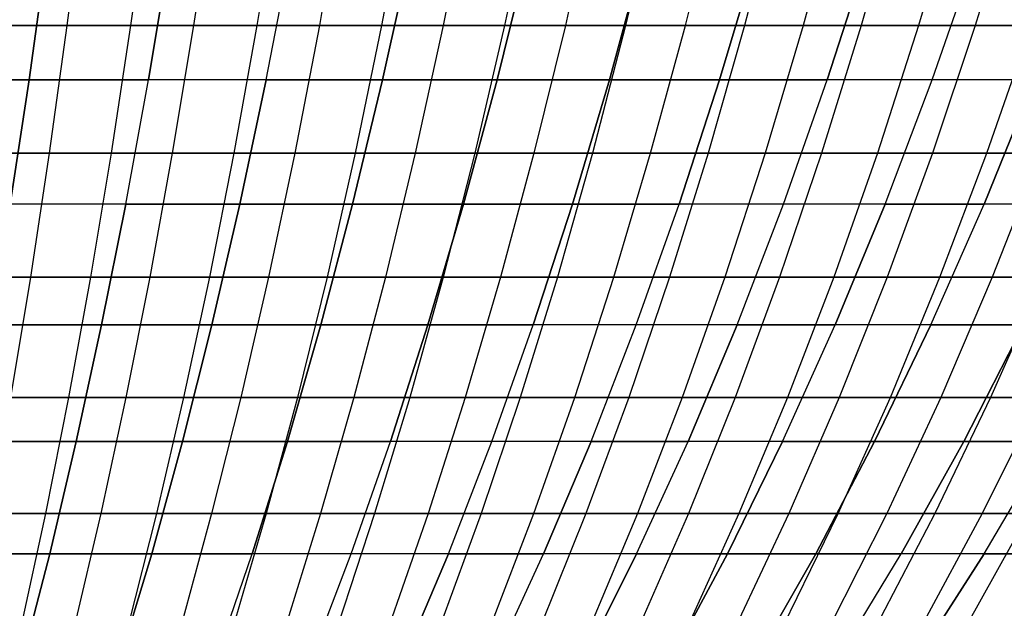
# Model space of a CAD drawing. Extents: x -125 to 125, y -143 to 0.
# Tile 97 of 241: x 10 to 26, y -125 to -115. Entities that reach past the tile are written whole.
import ezdxf

# ---------------------------------------------------------------- set-up
doc = ezdxf.new("R2010")
doc.units = 0
doc.header["$LTSCALE"] = 25.4
doc.layers.get('0').update_dxf_attribs({"linetype": 'CONTINUOUS'})

# ---------------------------------------------------------------- blocks, each defined once
blk = doc.blocks.new('NL2500026672_STL')
at = {"color": 0}
for p, q in [((10.875, -112.872, -50.813), (10.603, -115.022, -49.54)), ((10.875, -112.872, -50.813), (10.603, -115.022, -49.54)), ((11.944, -112.872, 50.573), (11.645, -115.022, 49.306)), ((11.944, -112.872, 50.573), (11.645, -115.022, 49.306)), ((12.682, -115.022, -49.049), (13.008, -112.872, -50.31)), ((12.682, -115.022, -49.049), (13.008, -112.872, -50.31)), ((14.066, -112.872, 50.024), (13.713, -115.022, 48.771)), ((14.066, -112.872, 50.024), (13.713, -115.022, 48.771)), ((15.117, -112.872, -49.717), (14.738, -115.022, -48.471)), ((15.117, -112.872, -49.717), (14.738, -115.022, -48.471)), ((16.162, -112.872, 49.387), (15.757, -115.022, 48.15)), ((16.162, -112.872, 49.387), (15.757, -115.022, 48.15)), ((17.2, -112.872, -49.035), (16.769, -115.022, -47.807)), ((17.2, -112.872, -49.035), (16.769, -115.022, -47.807)), ((18.23, -112.872, 48.662), (17.773, -115.022, 47.443)), ((18.23, -112.872, 48.662), (17.773, -115.022, 47.443)), ((19.251, -112.872, -48.267), (18.769, -115.022, -47.057)), ((19.251, -112.872, -48.267), (18.769, -115.022, -47.057)), ((20.265, -112.872, 47.85), (19.757, -115.022, 46.651)), ((20.265, -112.872, 47.85), (19.757, -115.022, 46.651)), ((20.736, -115.022, -46.224), (21.269, -112.872, -47.412)), ((20.736, -115.022, -46.224), (21.269, -112.872, -47.412)), ((22.264, -112.872, 46.953), (21.706, -115.022, 45.777)), ((22.264, -112.872, 46.953), (21.706, -115.022, 45.777)), ((23.249, -112.872, -46.473), (22.667, -115.022, -45.309)), ((23.249, -112.872, -46.473), (22.667, -115.022, -45.309)), ((24.224, -112.872, 45.973), (23.617, -115.022, 44.821)), ((24.224, -112.872, 45.973), (23.617, -115.022, 44.821)), ((25.187, -112.872, -45.452), (24.556, -115.022, -44.313)), ((25.187, -112.872, -45.452), (24.556, -115.022, -44.313)), ((26.14, -112.872, 44.911), (25.485, -115.022, 43.786)), ((26.14, -112.872, 44.911), (25.485, -115.022, 43.786)), ((9.983, -115.913, 45.03), (10.275, -113.816, 46.348)), ((10.275, -113.816, -46.348), (9.983, -115.913, -45.03)), ((10.275, -113.816, -46.348), (9.983, -115.913, -45.03)), ((9.983, -115.913, 45.03), (10.275, -113.816, 46.348)), ((11.937, -115.913, 44.551), (12.287, -113.816, 45.855)), ((11.937, -115.913, 44.551), (12.287, -113.816, 45.855)), ((12.287, -113.816, -45.855), (11.937, -115.913, -44.551)), ((12.287, -113.816, -45.855), (11.937, -115.913, -44.551)), ((13.869, -115.913, 43.988), (14.275, -113.816, 45.276)), ((13.869, -115.913, 43.988), (14.275, -113.816, 45.276)), ((13.869, -115.913, -43.988), (14.275, -113.816, -45.276)), ((13.869, -115.913, -43.988), (14.275, -113.816, -45.276)), ((15.775, -115.913, 43.341), (16.237, -113.816, 44.61)), ((15.775, -115.913, 43.341), (16.237, -113.816, 44.61)), ((16.237, -113.816, -44.61), (15.775, -115.913, -43.341)), ((16.237, -113.816, -44.61), (15.775, -115.913, -43.341)), ((17.65, -115.913, 42.612), (18.167, -113.816, 43.859)), ((17.65, -115.913, 42.612), (18.167, -113.816, 43.859)), ((18.167, -113.816, -43.859), (17.65, -115.913, -42.612)), ((18.167, -113.816, -43.859), (17.65, -115.913, -42.612)), ((19.492, -115.913, 41.802), (20.063, -113.816, 43.025)), ((19.492, -115.913, 41.802), (20.063, -113.816, 43.025)), ((20.063, -113.816, -43.025), (19.492, -115.913, -41.802)), ((20.063, -113.816, -43.025), (19.492, -115.913, -41.802)), ((21.297, -115.913, 40.912), (21.921, -113.816, 42.109)), ((21.297, -115.913, 40.912), (21.921, -113.816, 42.109)), ((21.921, -113.816, -42.109), (21.297, -115.913, -40.912)), ((21.921, -113.816, -42.109), (21.297, -115.913, -40.912)), ((23.061, -115.913, 39.944), (23.736, -113.816, 41.113)), ((23.061, -115.913, 39.944), (23.736, -113.816, 41.113)), ((23.736, -113.816, -41.113), (23.061, -115.913, -39.944)), ((23.736, -113.816, -41.113), (23.061, -115.913, -39.944)), ((24.782, -115.913, 38.9), (25.507, -113.816, 40.038)), ((24.782, -115.913, 38.9), (25.507, -113.816, 40.038)), ((24.782, -115.913, -38.9), (25.507, -113.816, -40.038)), ((24.782, -115.913, -38.9), (25.507, -113.816, -40.038)), ((10.603, -115.022, -49.54), (8.505, -115.022, -49.943)), ((10.603, -115.022, -49.54), (8.505, -115.022, -49.943)), ((9.556, -115.022, 49.753), (11.645, -115.022, 49.306)), ((9.556, -115.022, 49.753), (11.645, -115.022, 49.306)), ((10.603, -115.022, -49.54), (10.312, -117.115, -48.181)), ((10.603, -115.022, -49.54), (10.312, -117.115, -48.181)), ((12.682, -115.022, -49.049), (10.603, -115.022, -49.54)), ((12.682, -115.022, -49.049), (10.603, -115.022, -49.54)), ((11.645, -115.022, 49.306), (11.325, -117.115, 47.952)), ((11.645, -115.022, 49.306), (11.325, -117.115, 47.952)), ((11.645, -115.022, 49.306), (13.713, -115.022, 48.771)), ((11.645, -115.022, 49.306), (13.713, -115.022, 48.771)), ((12.334, -117.115, -47.703), (12.682, -115.022, -49.049)), ((12.334, -117.115, -47.703), (12.682, -115.022, -49.049)), ((14.738, -115.022, -48.471), (12.682, -115.022, -49.049)), ((14.738, -115.022, -48.471), (12.682, -115.022, -49.049)), ((13.713, -115.022, 48.771), (13.337, -117.115, 47.432)), ((13.713, -115.022, 48.771), (13.337, -117.115, 47.432)), ((13.713, -115.022, 48.771), (15.757, -115.022, 48.15)), ((13.713, -115.022, 48.771), (15.757, -115.022, 48.15)), ((14.738, -115.022, -48.471), (14.334, -117.115, -47.141)), ((14.738, -115.022, -48.471), (14.334, -117.115, -47.141)), ((16.769, -115.022, -47.807), (14.738, -115.022, -48.471)), ((16.769, -115.022, -47.807), (14.738, -115.022, -48.471)), ((15.757, -115.022, 48.15), (15.325, -117.115, 46.828)), ((15.757, -115.022, 48.15), (15.325, -117.115, 46.828)), ((15.757, -115.022, 48.15), (17.773, -115.022, 47.443)), ((15.757, -115.022, 48.15), (17.773, -115.022, 47.443)), ((16.769, -115.022, -47.807), (16.308, -117.115, -46.495)), ((16.769, -115.022, -47.807), (16.308, -117.115, -46.495)), ((18.769, -115.022, -47.057), (16.769, -115.022, -47.807)), ((18.769, -115.022, -47.057), (16.769, -115.022, -47.807)), ((17.773, -115.022, 47.443), (17.285, -117.115, 46.14)), ((17.773, -115.022, 47.443), (17.285, -117.115, 46.14)), ((17.773, -115.022, 47.443), (19.757, -115.022, 46.651)), ((17.773, -115.022, 47.443), (19.757, -115.022, 46.651)), ((18.769, -115.022, -47.057), (18.254, -117.115, -45.766)), ((18.769, -115.022, -47.057), (18.254, -117.115, -45.766)), ((20.736, -115.022, -46.224), (18.769, -115.022, -47.057)), ((20.736, -115.022, -46.224), (18.769, -115.022, -47.057)), ((19.757, -115.022, 46.651), (19.215, -117.115, 45.371)), ((19.757, -115.022, 46.651), (19.215, -117.115, 45.371)), ((19.757, -115.022, 46.651), (21.706, -115.022, 45.777)), ((19.757, -115.022, 46.651), (21.706, -115.022, 45.777)), ((20.167, -117.115, -44.955), (20.736, -115.022, -46.224)), ((20.167, -117.115, -44.955), (20.736, -115.022, -46.224)), ((22.667, -115.022, -45.309), (20.736, -115.022, -46.224)), ((22.667, -115.022, -45.309), (20.736, -115.022, -46.224)), ((21.706, -115.022, 45.777), (21.11, -117.115, 44.52)), ((21.706, -115.022, 45.777), (21.11, -117.115, 44.52)), ((21.706, -115.022, 45.777), (23.617, -115.022, 44.821)), ((21.706, -115.022, 45.777), (23.617, -115.022, 44.821)), ((22.667, -115.022, -45.309), (22.044, -117.115, -44.065)), ((22.667, -115.022, -45.309), (22.044, -117.115, -44.065)), ((24.556, -115.022, -44.313), (22.667, -115.022, -45.309)), ((24.556, -115.022, -44.313), (22.667, -115.022, -45.309)), ((23.617, -115.022, 44.821), (22.968, -117.115, 43.591)), ((23.617, -115.022, 44.821), (22.968, -117.115, 43.591)), ((23.617, -115.022, 44.821), (25.485, -115.022, 43.786)), ((23.617, -115.022, 44.821), (25.485, -115.022, 43.786)), ((24.556, -115.022, -44.313), (23.882, -117.115, -43.097)), ((24.556, -115.022, -44.313), (23.882, -117.115, -43.097)), ((26.403, -115.022, -43.239), (24.556, -115.022, -44.313)), ((26.403, -115.022, -43.239), (24.556, -115.022, -44.313)), ((25.485, -115.022, 43.786), (24.786, -117.115, 42.584)), ((25.485, -115.022, 43.786), (24.786, -117.115, 42.584)), ((25.485, -115.022, 43.786), (27.308, -115.022, 42.672)), ((25.485, -115.022, 43.786), (27.308, -115.022, 42.672)), ((25.678, -117.115, -42.052), (26.403, -115.022, -43.239)), ((25.678, -117.115, -42.052), (26.403, -115.022, -43.239)), ((8.009, -115.913, -45.422), (9.983, -115.913, -45.03)), ((8.009, -115.913, -45.422), (9.983, -115.913, -45.03)), ((9.983, -115.913, 45.03), (8.009, -115.913, 45.422)), ((9.983, -115.913, 45.03), (8.009, -115.913, 45.422)), ((9.672, -117.952, 43.626), (9.983, -115.913, 45.03)), ((9.983, -115.913, -45.03), (9.672, -117.952, -43.626)), ((9.983, -115.913, -45.03), (9.672, -117.952, -43.626)), ((9.672, -117.952, 43.626), (9.983, -115.913, 45.03)), ((11.937, -115.913, 44.551), (9.983, -115.913, 45.03)), ((11.937, -115.913, 44.551), (9.983, -115.913, 45.03)), ((9.983, -115.913, -45.03), (11.937, -115.913, -44.551)), ((9.983, -115.913, -45.03), (11.937, -115.913, -44.551)), ((11.565, -117.952, 43.163), (11.937, -115.913, 44.551)), ((11.565, -117.952, 43.163), (11.937, -115.913, 44.551)), ((11.565, -117.952, -43.163), (11.937, -115.913, -44.551)), ((11.565, -117.952, -43.163), (11.937, -115.913, -44.551)), ((13.869, -115.913, 43.988), (11.937, -115.913, 44.551)), ((13.869, -115.913, 43.988), (11.937, -115.913, 44.551)), ((13.869, -115.913, -43.988), (11.937, -115.913, -44.551)), ((13.869, -115.913, -43.988), (11.937, -115.913, -44.551)), ((13.437, -117.952, 42.617), (13.869, -115.913, 43.988)), ((13.437, -117.952, 42.617), (13.869, -115.913, 43.988)), ((13.869, -115.913, -43.988), (13.437, -117.952, -42.617)), ((13.869, -115.913, -43.988), (13.437, -117.952, -42.617)), ((15.775, -115.913, 43.341), (13.869, -115.913, 43.988)), ((15.775, -115.913, 43.341), (13.869, -115.913, 43.988)), ((13.869, -115.913, -43.988), (15.775, -115.913, -43.341)), ((13.869, -115.913, -43.988), (15.775, -115.913, -43.341)), ((15.283, -117.952, 41.991), (15.775, -115.913, 43.341)), ((15.283, -117.952, 41.991), (15.775, -115.913, 43.341)), ((15.775, -115.913, -43.341), (15.283, -117.952, -41.991)), ((15.775, -115.913, -43.341), (15.283, -117.952, -41.991)), ((17.65, -115.913, 42.612), (15.775, -115.913, 43.341)), ((17.65, -115.913, 42.612), (15.775, -115.913, 43.341)), ((15.775, -115.913, -43.341), (17.65, -115.913, -42.612)), ((15.775, -115.913, -43.341), (17.65, -115.913, -42.612)), ((17.1, -117.952, 41.284), (17.65, -115.913, 42.612)), ((17.1, -117.952, 41.284), (17.65, -115.913, 42.612)), ((17.65, -115.913, -42.612), (17.1, -117.952, -41.284)), ((17.65, -115.913, -42.612), (17.1, -117.952, -41.284)), ((19.492, -115.913, 41.802), (17.65, -115.913, 42.612)), ((19.492, -115.913, 41.802), (17.65, -115.913, 42.612)), ((17.65, -115.913, -42.612), (19.492, -115.913, -41.802)), ((17.65, -115.913, -42.612), (19.492, -115.913, -41.802)), ((18.885, -117.952, 40.499), (19.492, -115.913, 41.802)), ((18.885, -117.952, 40.499), (19.492, -115.913, 41.802)), ((19.492, -115.913, -41.802), (18.885, -117.952, -40.499)), ((19.492, -115.913, -41.802), (18.885, -117.952, -40.499)), ((21.297, -115.913, 40.912), (19.492, -115.913, 41.802)), ((21.297, -115.913, 40.912), (19.492, -115.913, 41.802)), ((19.492, -115.913, -41.802), (21.297, -115.913, -40.912)), ((19.492, -115.913, -41.802), (21.297, -115.913, -40.912)), ((20.633, -117.952, 39.636), (21.297, -115.913, 40.912)), ((20.633, -117.952, 39.636), (21.297, -115.913, 40.912)), ((21.297, -115.913, -40.912), (20.633, -117.952, -39.636)), ((21.297, -115.913, -40.912), (20.633, -117.952, -39.636)), ((23.061, -115.913, 39.944), (21.297, -115.913, 40.912)), ((23.061, -115.913, 39.944), (21.297, -115.913, 40.912)), ((21.297, -115.913, -40.912), (23.061, -115.913, -39.944)), ((21.297, -115.913, -40.912), (23.061, -115.913, -39.944)), ((22.343, -117.952, 38.699), (23.061, -115.913, 39.944)), ((22.343, -117.952, 38.699), (23.061, -115.913, 39.944)), ((22.343, -117.952, -38.699), (23.061, -115.913, -39.944)), ((22.343, -117.952, -38.699), (23.061, -115.913, -39.944)), ((24.782, -115.913, 38.9), (23.061, -115.913, 39.944)), ((24.782, -115.913, 38.9), (23.061, -115.913, 39.944)), ((24.782, -115.913, -38.9), (23.061, -115.913, -39.944)), ((24.782, -115.913, -38.9), (23.061, -115.913, -39.944)), ((24.009, -117.952, 37.687), (24.782, -115.913, 38.9)), ((24.009, -117.952, 37.687), (24.782, -115.913, 38.9)), ((24.009, -117.952, -37.687), (24.782, -115.913, -38.9)), ((24.009, -117.952, -37.687), (24.782, -115.913, -38.9)), ((26.455, -115.913, 37.782), (24.782, -115.913, 38.9)), ((26.455, -115.913, 37.782), (24.782, -115.913, 38.9)), ((26.455, -115.913, -37.782), (24.782, -115.913, -38.9)), ((26.455, -115.913, -37.782), (24.782, -115.913, -38.9)), ((25.631, -117.952, 36.604), (26.455, -115.913, 37.782)), ((25.631, -117.952, 36.604), (26.455, -115.913, 37.782)), ((26.455, -115.913, -37.782), (25.631, -117.952, -36.604)), ((26.455, -115.913, -37.782), (25.631, -117.952, -36.604)), ((10.312, -117.115, -48.181), (8.272, -117.115, -48.572)), ((10.312, -117.115, -48.181), (8.272, -117.115, -48.572)), ((9.294, -117.115, 48.387), (11.325, -117.115, 47.952)), ((9.294, -117.115, 48.387), (11.325, -117.115, 47.952)), ((10.312, -117.115, -48.181), (10.003, -119.149, -46.736)), ((10.312, -117.115, -48.181), (10.003, -119.149, -46.736)), ((12.334, -117.115, -47.703), (10.312, -117.115, -48.181)), ((12.334, -117.115, -47.703), (10.312, -117.115, -48.181)), ((11.325, -117.115, 47.952), (10.986, -119.149, 46.515)), ((11.325, -117.115, 47.952), (10.986, -119.149, 46.515)), ((11.325, -117.115, 47.952), (13.337, -117.115, 47.432)), ((11.325, -117.115, 47.952), (13.337, -117.115, 47.432)), ((11.964, -119.149, -46.273), (12.334, -117.115, -47.703)), ((11.964, -119.149, -46.273), (12.334, -117.115, -47.703)), ((14.334, -117.115, -47.141), (12.334, -117.115, -47.703)), ((14.334, -117.115, -47.141), (12.334, -117.115, -47.703)), ((13.337, -117.115, 47.432), (12.937, -119.149, 46.01)), ((13.337, -117.115, 47.432), (12.937, -119.149, 46.01)), ((13.337, -117.115, 47.432), (15.325, -117.115, 46.828)), ((13.337, -117.115, 47.432), (15.325, -117.115, 46.828)), ((14.334, -117.115, -47.141), (13.904, -119.149, -45.727)), ((14.334, -117.115, -47.141), (13.904, -119.149, -45.727)), ((16.308, -117.115, -46.495), (14.334, -117.115, -47.141)), ((16.308, -117.115, -46.495), (14.334, -117.115, -47.141)), ((15.325, -117.115, 46.828), (14.865, -119.149, 45.424)), ((15.325, -117.115, 46.828), (14.865, -119.149, 45.424)), ((15.325, -117.115, 46.828), (17.285, -117.115, 46.14)), ((15.325, -117.115, 46.828), (17.285, -117.115, 46.14)), ((16.308, -117.115, -46.495), (15.82, -119.149, -45.101)), ((16.308, -117.115, -46.495), (15.82, -119.149, -45.101)), ((18.254, -117.115, -45.766), (16.308, -117.115, -46.495)), ((18.254, -117.115, -45.766), (16.308, -117.115, -46.495)), ((17.285, -117.115, 46.14), (16.767, -119.149, 44.757)), ((17.285, -117.115, 46.14), (16.767, -119.149, 44.757)), ((17.285, -117.115, 46.14), (19.215, -117.115, 45.371)), ((17.285, -117.115, 46.14), (19.215, -117.115, 45.371)), ((18.254, -117.115, -45.766), (17.707, -119.149, -44.394)), ((18.254, -117.115, -45.766), (17.707, -119.149, -44.394)), ((20.167, -117.115, -44.955), (18.254, -117.115, -45.766)), ((20.167, -117.115, -44.955), (18.254, -117.115, -45.766)), ((19.215, -117.115, 45.371), (18.639, -119.149, 44.01)), ((19.215, -117.115, 45.371), (18.639, -119.149, 44.01)), ((19.215, -117.115, 45.371), (21.11, -117.115, 44.52)), ((19.215, -117.115, 45.371), (21.11, -117.115, 44.52)), ((19.562, -119.149, -43.608), (20.167, -117.115, -44.955)), ((19.562, -119.149, -43.608), (20.167, -117.115, -44.955)), ((22.044, -117.115, -44.065), (20.167, -117.115, -44.955)), ((22.044, -117.115, -44.065), (20.167, -117.115, -44.955)), ((21.11, -117.115, 44.52), (20.478, -119.149, 43.186)), ((21.11, -117.115, 44.52), (20.478, -119.149, 43.186)), ((21.11, -117.115, 44.52), (22.968, -117.115, 43.591)), ((21.11, -117.115, 44.52), (22.968, -117.115, 43.591)), ((22.044, -117.115, -44.065), (21.383, -119.149, -42.744)), ((22.044, -117.115, -44.065), (21.383, -119.149, -42.744)), ((23.882, -117.115, -43.097), (22.044, -117.115, -44.065)), ((23.882, -117.115, -43.097), (22.044, -117.115, -44.065)), ((22.968, -117.115, 43.591), (22.28, -119.149, 42.284)), ((22.968, -117.115, 43.591), (22.28, -119.149, 42.284)), ((22.968, -117.115, 43.591), (24.786, -117.115, 42.584)), ((22.968, -117.115, 43.591), (24.786, -117.115, 42.584)), ((23.882, -117.115, -43.097), (23.166, -119.149, -41.805)), ((23.882, -117.115, -43.097), (23.166, -119.149, -41.805)), ((25.678, -117.115, -42.052), (23.882, -117.115, -43.097)), ((25.678, -117.115, -42.052), (23.882, -117.115, -43.097)), ((24.786, -117.115, 42.584), (24.043, -119.149, 41.307)), ((24.786, -117.115, 42.584), (24.043, -119.149, 41.307)), ((24.786, -117.115, 42.584), (26.559, -117.115, 41.501)), ((24.786, -117.115, 42.584), (26.559, -117.115, 41.501)), ((24.908, -119.149, -40.791), (25.678, -117.115, -42.052)), ((24.908, -119.149, -40.791), (25.678, -117.115, -42.052)), ((27.428, -117.115, -40.932), (25.678, -117.115, -42.052)), ((27.428, -117.115, -40.932), (25.678, -117.115, -42.052)), ((26.559, -117.115, 41.501), (25.763, -119.149, 40.257)), ((26.559, -117.115, 41.501), (25.763, -119.149, 40.257)), ((11.565, -117.952, 43.163), (9.672, -117.952, 43.626)), ((11.565, -117.952, 43.163), (9.672, -117.952, 43.626)), ((11.565, -117.952, -43.163), (9.672, -117.952, -43.626)), ((11.565, -117.952, -43.163), (9.672, -117.952, -43.626)), ((11.171, -119.929, 41.692), (11.565, -117.952, 43.163)), ((11.171, -119.929, 41.692), (11.565, -117.952, 43.163)), ((11.565, -117.952, -43.163), (11.171, -119.929, -41.692)), ((11.565, -117.952, -43.163), (11.171, -119.929, -41.692)), ((13.437, -117.952, 42.617), (11.565, -117.952, 43.163)), ((13.437, -117.952, 42.617), (11.565, -117.952, 43.163)), ((11.565, -117.952, -43.163), (13.437, -117.952, -42.617)), ((11.565, -117.952, -43.163), (13.437, -117.952, -42.617)), ((12.979, -119.929, 41.165), (13.437, -117.952, 42.617)), ((12.979, -119.929, 41.165), (13.437, -117.952, 42.617)), ((13.437, -117.952, -42.617), (12.979, -119.929, -41.165)), ((13.437, -117.952, -42.617), (12.979, -119.929, -41.165)), ((15.283, -117.952, 41.991), (13.437, -117.952, 42.617)), ((15.283, -117.952, 41.991), (13.437, -117.952, 42.617)), ((13.437, -117.952, -42.617), (15.283, -117.952, -41.991)), ((13.437, -117.952, -42.617), (15.283, -117.952, -41.991)), ((14.763, -119.929, 40.56), (15.283, -117.952, 41.991)), ((14.763, -119.929, 40.56), (15.283, -117.952, 41.991)), ((15.283, -117.952, -41.991), (14.763, -119.929, -40.56)), ((15.283, -117.952, -41.991), (14.763, -119.929, -40.56)), ((17.1, -117.952, 41.284), (15.283, -117.952, 41.991)), ((17.1, -117.952, 41.284), (15.283, -117.952, 41.991)), ((15.283, -117.952, -41.991), (17.1, -117.952, -41.284)), ((15.283, -117.952, -41.991), (17.1, -117.952, -41.284)), ((16.518, -119.929, 39.877), (17.1, -117.952, 41.284)), ((16.518, -119.929, 39.877), (17.1, -117.952, 41.284)), ((17.1, -117.952, -41.284), (16.518, -119.929, -39.877)), ((17.1, -117.952, -41.284), (16.518, -119.929, -39.877)), ((18.885, -117.952, 40.499), (17.1, -117.952, 41.284)), ((18.885, -117.952, 40.499), (17.1, -117.952, 41.284)), ((17.1, -117.952, -41.284), (18.885, -117.952, -40.499)), ((17.1, -117.952, -41.284), (18.885, -117.952, -40.499)), ((18.242, -119.929, 39.119), (18.885, -117.952, 40.499)), ((18.242, -119.929, 39.119), (18.885, -117.952, 40.499)), ((18.885, -117.952, -40.499), (18.242, -119.929, -39.119)), ((18.885, -117.952, -40.499), (18.242, -119.929, -39.119)), ((20.633, -117.952, 39.636), (18.885, -117.952, 40.499)), ((20.633, -117.952, 39.636), (18.885, -117.952, 40.499)), ((18.885, -117.952, -40.499), (20.633, -117.952, -39.636)), ((18.885, -117.952, -40.499), (20.633, -117.952, -39.636)), ((19.93, -119.929, 38.286), (20.633, -117.952, 39.636)), ((19.93, -119.929, 38.286), (20.633, -117.952, 39.636)), ((19.93, -119.929, -38.286), (20.633, -117.952, -39.636)), ((19.93, -119.929, -38.286), (20.633, -117.952, -39.636)), ((22.343, -117.952, 38.699), (20.633, -117.952, 39.636)), ((22.343, -117.952, 38.699), (20.633, -117.952, 39.636)), ((22.343, -117.952, -38.699), (20.633, -117.952, -39.636)), ((22.343, -117.952, -38.699), (20.633, -117.952, -39.636)), ((21.582, -119.929, 37.38), (22.343, -117.952, 38.699)), ((21.582, -119.929, 37.38), (22.343, -117.952, 38.699)), ((21.582, -119.929, -37.38), (22.343, -117.952, -38.699)), ((21.582, -119.929, -37.38), (22.343, -117.952, -38.699)), ((24.009, -117.952, 37.687), (22.343, -117.952, 38.699)), ((24.009, -117.952, 37.687), (22.343, -117.952, 38.699)), ((24.009, -117.952, -37.687), (22.343, -117.952, -38.699)), ((24.009, -117.952, -37.687), (22.343, -117.952, -38.699)), ((23.192, -119.929, 36.403), (24.009, -117.952, 37.687)), ((23.192, -119.929, 36.403), (24.009, -117.952, 37.687)), ((24.009, -117.952, -37.687), (23.192, -119.929, -36.403)), ((24.009, -117.952, -37.687), (23.192, -119.929, -36.403)), ((25.631, -117.952, 36.604), (24.009, -117.952, 37.687)), ((25.631, -117.952, 36.604), (24.009, -117.952, 37.687)), ((24.009, -117.952, -37.687), (25.631, -117.952, -36.604)), ((24.009, -117.952, -37.687), (25.631, -117.952, -36.604)), ((24.757, -119.929, 35.357), (25.631, -117.952, 36.604)), ((24.757, -119.929, 35.357), (25.631, -117.952, 36.604)), ((24.757, -119.929, -35.357), (25.631, -117.952, -36.604)), ((24.757, -119.929, -35.357), (25.631, -117.952, -36.604)), ((27.203, -117.952, 35.451), (25.631, -117.952, 36.604)), ((27.203, -117.952, 35.451), (25.631, -117.952, 36.604)), ((27.203, -117.952, -35.451), (25.631, -117.952, -36.604)), ((27.203, -117.952, -35.451), (25.631, -117.952, -36.604)), ((10.003, -119.149, -46.736), (8.024, -119.149, -47.116)), ((10.003, -119.149, -46.736), (8.024, -119.149, -47.116)), ((9.015, -119.149, 46.937), (10.986, -119.149, 46.515)), ((9.015, -119.149, 46.937), (10.986, -119.149, 46.515)), ((10.003, -119.149, -46.736), (9.676, -121.119, -45.21)), ((10.003, -119.149, -46.736), (9.676, -121.119, -45.21)), ((11.964, -119.149, -46.273), (10.003, -119.149, -46.736)), ((11.964, -119.149, -46.273), (10.003, -119.149, -46.736)), ((10.986, -119.149, 46.515), (10.627, -121.119, 44.996)), ((10.986, -119.149, 46.515), (10.627, -121.119, 44.996)), ((10.986, -119.149, 46.515), (12.937, -119.149, 46.01)), ((10.986, -119.149, 46.515), (12.937, -119.149, 46.01)), ((11.573, -121.119, -44.762), (11.964, -119.149, -46.273)), ((11.573, -121.119, -44.762), (11.964, -119.149, -46.273)), ((13.904, -119.149, -45.727), (11.964, -119.149, -46.273)), ((13.904, -119.149, -45.727), (11.964, -119.149, -46.273)), ((12.937, -119.149, 46.01), (12.514, -121.119, 44.508)), ((12.937, -119.149, 46.01), (12.514, -121.119, 44.508)), ((12.937, -119.149, 46.01), (14.865, -119.149, 45.424)), ((12.937, -119.149, 46.01), (14.865, -119.149, 45.424)), ((13.904, -119.149, -45.727), (13.45, -121.119, -44.234)), ((13.904, -119.149, -45.727), (13.45, -121.119, -44.234)), ((15.82, -119.149, -45.101), (13.904, -119.149, -45.727)), ((15.82, -119.149, -45.101), (13.904, -119.149, -45.727)), ((14.865, -119.149, 45.424), (14.38, -121.119, 43.941)), ((14.865, -119.149, 45.424), (14.38, -121.119, 43.941)), ((14.865, -119.149, 45.424), (16.767, -119.149, 44.757)), ((14.865, -119.149, 45.424), (16.767, -119.149, 44.757)), ((15.82, -119.149, -45.101), (15.303, -121.119, -43.628)), ((15.82, -119.149, -45.101), (15.303, -121.119, -43.628)), ((17.707, -119.149, -44.394), (15.82, -119.149, -45.101)), ((17.707, -119.149, -44.394), (15.82, -119.149, -45.101)), ((16.767, -119.149, 44.757), (16.219, -121.119, 43.295)), ((16.767, -119.149, 44.757), (16.219, -121.119, 43.295)), ((16.767, -119.149, 44.757), (18.639, -119.149, 44.01)), ((16.767, -119.149, 44.757), (18.639, -119.149, 44.01)), ((17.707, -119.149, -44.394), (17.128, -121.119, -42.944)), ((17.707, -119.149, -44.394), (17.128, -121.119, -42.944)), ((19.562, -119.149, -43.608), (17.707, -119.149, -44.394)), ((19.562, -119.149, -43.608), (17.707, -119.149, -44.394)), ((18.639, -119.149, 44.01), (18.03, -121.119, 42.573)), ((18.639, -119.149, 44.01), (18.03, -121.119, 42.573)), ((18.639, -119.149, 44.01), (20.478, -119.149, 43.186)), ((18.639, -119.149, 44.01), (20.478, -119.149, 43.186)), ((18.924, -121.119, -42.184), (19.562, -119.149, -43.608)), ((18.924, -121.119, -42.184), (19.562, -119.149, -43.608)), ((21.383, -119.149, -42.744), (19.562, -119.149, -43.608)), ((21.383, -119.149, -42.744), (19.562, -119.149, -43.608)), ((20.478, -119.149, 43.186), (19.809, -121.119, 41.775)), ((20.478, -119.149, 43.186), (19.809, -121.119, 41.775)), ((20.478, -119.149, 43.186), (22.28, -119.149, 42.284)), ((20.478, -119.149, 43.186), (22.28, -119.149, 42.284)), ((21.383, -119.149, -42.744), (20.685, -121.119, -41.348)), ((21.383, -119.149, -42.744), (20.685, -121.119, -41.348)), ((23.166, -119.149, -41.805), (21.383, -119.149, -42.744)), ((23.166, -119.149, -41.805), (21.383, -119.149, -42.744)), ((22.28, -119.149, 42.284), (21.552, -121.119, 40.903)), ((22.28, -119.149, 42.284), (21.552, -121.119, 40.903)), ((22.28, -119.149, 42.284), (24.043, -119.149, 41.307)), ((22.28, -119.149, 42.284), (24.043, -119.149, 41.307)), ((23.166, -119.149, -41.805), (22.41, -121.119, -40.439)), ((23.166, -119.149, -41.805), (22.41, -121.119, -40.439)), ((24.908, -119.149, -40.791), (23.166, -119.149, -41.805)), ((24.908, -119.149, -40.791), (23.166, -119.149, -41.805)), ((24.043, -119.149, 41.307), (23.257, -121.119, 39.958)), ((24.043, -119.149, 41.307), (23.257, -121.119, 39.958)), ((24.043, -119.149, 41.307), (25.763, -119.149, 40.257)), ((24.043, -119.149, 41.307), (25.763, -119.149, 40.257)), ((24.095, -121.119, -39.459), (24.908, -119.149, -40.791)), ((24.095, -121.119, -39.459), (24.908, -119.149, -40.791)), ((26.606, -119.149, -39.705), (24.908, -119.149, -40.791)), ((26.606, -119.149, -39.705), (24.908, -119.149, -40.791)), ((25.763, -119.149, 40.257), (24.921, -121.119, 38.942)), ((25.763, -119.149, 40.257), (24.921, -121.119, 38.942)), ((26.606, -119.149, -39.705), (25.737, -121.119, -38.408)), ((26.606, -119.149, -39.705), (25.737, -121.119, -38.408)), ((25.763, -119.149, 40.257), (27.437, -119.149, 39.135)), ((25.763, -119.149, 40.257), (27.437, -119.149, 39.135)), ((11.171, -119.929, 41.692), (9.342, -119.929, 42.14)), ((11.171, -119.929, 41.692), (9.342, -119.929, 42.14)), ((9.342, -119.929, -42.14), (11.171, -119.929, -41.692)), ((9.342, -119.929, -42.14), (11.171, -119.929, -41.692)), ((10.756, -121.839, 40.142), (11.171, -119.929, 41.692)), ((10.756, -121.839, 40.142), (11.171, -119.929, 41.692)), ((11.171, -119.929, -41.692), (10.756, -121.839, -40.142)), ((11.171, -119.929, -41.692), (10.756, -121.839, -40.142)), ((12.979, -119.929, 41.165), (11.171, -119.929, 41.692)), ((12.979, -119.929, 41.165), (11.171, -119.929, 41.692)), ((11.171, -119.929, -41.692), (12.979, -119.929, -41.165)), ((11.171, -119.929, -41.692), (12.979, -119.929, -41.165)), ((12.497, -121.839, 39.635), (12.979, -119.929, 41.165)), ((12.497, -121.839, 39.635), (12.979, -119.929, 41.165)), ((12.979, -119.929, -41.165), (12.497, -121.839, -39.635)), ((12.979, -119.929, -41.165), (12.497, -121.839, -39.635)), ((14.763, -119.929, 40.56), (12.979, -119.929, 41.165)), ((14.763, -119.929, 40.56), (12.979, -119.929, 41.165)), ((12.979, -119.929, -41.165), (14.763, -119.929, -40.56)), ((12.979, -119.929, -41.165), (14.763, -119.929, -40.56)), ((14.214, -121.839, 39.052), (14.763, -119.929, 40.56)), ((14.214, -121.839, 39.052), (14.763, -119.929, 40.56)), ((14.763, -119.929, -40.56), (14.214, -121.839, -39.052)), ((14.763, -119.929, -40.56), (14.214, -121.839, -39.052)), ((16.518, -119.929, 39.877), (14.763, -119.929, 40.56)), ((16.518, -119.929, 39.877), (14.763, -119.929, 40.56)), ((14.763, -119.929, -40.56), (16.518, -119.929, -39.877)), ((14.763, -119.929, -40.56), (16.518, -119.929, -39.877)), ((15.904, -121.839, 38.395), (16.518, -119.929, 39.877)), ((15.904, -121.839, 38.395), (16.518, -119.929, 39.877)), ((16.518, -119.929, -39.877), (15.904, -121.839, -38.395)), ((16.518, -119.929, -39.877), (15.904, -121.839, -38.395)), ((18.242, -119.929, 39.119), (16.518, -119.929, 39.877)), ((18.242, -119.929, 39.119), (16.518, -119.929, 39.877)), ((16.518, -119.929, -39.877), (18.242, -119.929, -39.119)), ((16.518, -119.929, -39.877), (18.242, -119.929, -39.119)), ((17.563, -121.839, 37.665), (18.242, -119.929, 39.119)), ((17.563, -121.839, 37.665), (18.242, -119.929, 39.119)), ((17.563, -121.839, -37.665), (18.242, -119.929, -39.119)), ((17.563, -121.839, -37.665), (18.242, -119.929, -39.119)), ((19.93, -119.929, 38.286), (18.242, -119.929, 39.119)), ((19.93, -119.929, 38.286), (18.242, -119.929, 39.119)), ((19.93, -119.929, -38.286), (18.242, -119.929, -39.119)), ((19.93, -119.929, -38.286), (18.242, -119.929, -39.119)), ((19.19, -121.839, 36.863), (19.93, -119.929, 38.286)), ((19.19, -121.839, 36.863), (19.93, -119.929, 38.286)), ((19.19, -121.839, -36.863), (19.93, -119.929, -38.286)), ((19.19, -121.839, -36.863), (19.93, -119.929, -38.286)), ((21.582, -119.929, 37.38), (19.93, -119.929, 38.286)), ((21.582, -119.929, 37.38), (19.93, -119.929, 38.286)), ((21.582, -119.929, -37.38), (19.93, -119.929, -38.286)), ((21.582, -119.929, -37.38), (19.93, -119.929, -38.286)), ((20.779, -121.839, 35.991), (21.582, -119.929, 37.38)), ((20.779, -121.839, 35.991), (21.582, -119.929, 37.38)), ((21.582, -119.929, -37.38), (20.779, -121.839, -35.991)), ((21.582, -119.929, -37.38), (20.779, -121.839, -35.991)), ((23.192, -119.929, 36.403), (21.582, -119.929, 37.38)), ((23.192, -119.929, 36.403), (21.582, -119.929, 37.38)), ((21.582, -119.929, -37.38), (23.192, -119.929, -36.403)), ((21.582, -119.929, -37.38), (23.192, -119.929, -36.403)), ((22.329, -121.839, 35.05), (23.192, -119.929, 36.403)), ((22.329, -121.839, 35.05), (23.192, -119.929, 36.403)), ((22.329, -121.839, -35.05), (23.192, -119.929, -36.403)), ((22.329, -121.839, -35.05), (23.192, -119.929, -36.403)), ((24.757, -119.929, 35.357), (23.192, -119.929, 36.403)), ((24.757, -119.929, 35.357), (23.192, -119.929, 36.403)), ((24.757, -119.929, -35.357), (23.192, -119.929, -36.403)), ((24.757, -119.929, -35.357), (23.192, -119.929, -36.403)), ((23.837, -121.839, 34.043), (24.757, -119.929, 35.357)), ((23.837, -121.839, 34.043), (24.757, -119.929, 35.357)), ((24.757, -119.929, -35.357), (23.837, -121.839, -34.043)), ((24.757, -119.929, -35.357), (23.837, -121.839, -34.043)), ((26.276, -119.929, 34.244), (24.757, -119.929, 35.357)), ((26.276, -119.929, 34.244), (24.757, -119.929, 35.357)), ((24.757, -119.929, -35.357), (26.276, -119.929, -34.244)), ((24.757, -119.929, -35.357), (26.276, -119.929, -34.244)), ((25.299, -121.839, 32.971), (26.276, -119.929, 34.244)), ((25.299, -121.839, 32.971), (26.276, -119.929, 34.244)), ((26.276, -119.929, -34.244), (25.299, -121.839, -32.971)), ((26.276, -119.929, -34.244), (25.299, -121.839, -32.971)), ((8.721, -121.119, 45.404), (10.627, -121.119, 44.996)), ((8.721, -121.119, 45.404), (10.627, -121.119, 44.996)), ((11.573, -121.119, -44.762), (9.676, -121.119, -45.21)), ((11.573, -121.119, -44.762), (9.676, -121.119, -45.21)), ((10.627, -121.119, 44.996), (10.25, -123.021, 43.398)), ((10.627, -121.119, 44.996), (10.25, -123.021, 43.398)), ((10.627, -121.119, 44.996), (12.514, -121.119, 44.508)), ((10.627, -121.119, 44.996), (12.514, -121.119, 44.508)), ((11.162, -123.021, -43.172), (11.573, -121.119, -44.762)), ((11.162, -123.021, -43.172), (11.573, -121.119, -44.762)), ((13.45, -121.119, -44.234), (11.573, -121.119, -44.762)), ((13.45, -121.119, -44.234), (11.573, -121.119, -44.762)), ((12.514, -121.119, 44.508), (12.07, -123.021, 42.927)), ((12.514, -121.119, 44.508), (12.07, -123.021, 42.927)), ((12.514, -121.119, 44.508), (14.38, -121.119, 43.941)), ((12.514, -121.119, 44.508), (14.38, -121.119, 43.941)), ((13.45, -121.119, -44.234), (12.972, -123.021, -42.663)), ((13.45, -121.119, -44.234), (12.972, -123.021, -42.663)), ((15.303, -121.119, -43.628), (13.45, -121.119, -44.234)), ((15.303, -121.119, -43.628), (13.45, -121.119, -44.234)), ((14.38, -121.119, 43.941), (13.869, -123.021, 42.38)), ((14.38, -121.119, 43.941), (13.869, -123.021, 42.38)), ((14.38, -121.119, 43.941), (16.219, -121.119, 43.295)), ((14.38, -121.119, 43.941), (16.219, -121.119, 43.295)), ((15.303, -121.119, -43.628), (14.759, -123.021, -42.078)), ((15.303, -121.119, -43.628), (14.759, -123.021, -42.078)), ((17.128, -121.119, -42.944), (15.303, -121.119, -43.628)), ((17.128, -121.119, -42.944), (15.303, -121.119, -43.628)), ((16.219, -121.119, 43.295), (15.643, -123.021, 41.758)), ((16.219, -121.119, 43.295), (15.643, -123.021, 41.758)), ((16.219, -121.119, 43.295), (18.03, -121.119, 42.573)), ((16.219, -121.119, 43.295), (18.03, -121.119, 42.573)), ((17.128, -121.119, -42.944), (16.52, -123.021, -41.419)), ((17.128, -121.119, -42.944), (16.52, -123.021, -41.419)), ((18.924, -121.119, -42.184), (17.128, -121.119, -42.944)), ((18.924, -121.119, -42.184), (17.128, -121.119, -42.944)), ((18.03, -121.119, 42.573), (17.39, -123.021, 41.061)), ((18.03, -121.119, 42.573), (17.39, -123.021, 41.061)), ((18.03, -121.119, 42.573), (19.809, -121.119, 41.775)), ((18.03, -121.119, 42.573), (19.809, -121.119, 41.775)), ((18.251, -123.021, -40.685), (18.924, -121.119, -42.184)), ((18.251, -123.021, -40.685), (18.924, -121.119, -42.184)), ((20.685, -121.119, -41.348), (18.924, -121.119, -42.184)), ((20.685, -121.119, -41.348), (18.924, -121.119, -42.184)), ((19.809, -121.119, 41.775), (19.105, -123.021, 40.291)), ((19.809, -121.119, 41.775), (19.105, -123.021, 40.291)), ((19.809, -121.119, 41.775), (21.552, -121.119, 40.903)), ((19.809, -121.119, 41.775), (21.552, -121.119, 40.903)), ((20.685, -121.119, -41.348), (19.95, -123.021, -39.88)), ((20.685, -121.119, -41.348), (19.95, -123.021, -39.88)), ((22.41, -121.119, -40.439), (20.685, -121.119, -41.348)), ((22.41, -121.119, -40.439), (20.685, -121.119, -41.348)), ((21.552, -121.119, 40.903), (20.787, -123.021, 39.45)), ((21.552, -121.119, 40.903), (20.787, -123.021, 39.45)), ((21.552, -121.119, 40.903), (23.257, -121.119, 39.958)), ((21.552, -121.119, 40.903), (23.257, -121.119, 39.958)), ((22.41, -121.119, -40.439), (21.614, -123.021, -39.003)), ((22.41, -121.119, -40.439), (21.614, -123.021, -39.003)), ((24.095, -121.119, -39.459), (22.41, -121.119, -40.439)), ((24.095, -121.119, -39.459), (22.41, -121.119, -40.439)), ((23.257, -121.119, 39.958), (22.431, -123.021, 38.539)), ((23.257, -121.119, 39.958), (22.431, -123.021, 38.539)), ((23.239, -123.021, -38.057), (24.095, -121.119, -39.459)), ((23.239, -123.021, -38.057), (24.095, -121.119, -39.459)), ((23.257, -121.119, 39.958), (24.921, -121.119, 38.942)), ((23.257, -121.119, 39.958), (24.921, -121.119, 38.942)), ((24.921, -121.119, 38.942), (24.036, -123.021, 37.559)), ((24.921, -121.119, 38.942), (24.036, -123.021, 37.559)), ((25.737, -121.119, -38.408), (24.095, -121.119, -39.459)), ((25.737, -121.119, -38.408), (24.095, -121.119, -39.459)), ((25.737, -121.119, -38.408), (24.823, -123.021, -37.044)), ((25.737, -121.119, -38.408), (24.823, -123.021, -37.044)), ((24.921, -121.119, 38.942), (26.541, -121.119, 37.857)), ((24.921, -121.119, 38.942), (26.541, -121.119, 37.857)), ((26.541, -121.119, 37.857), (25.598, -123.021, 36.512)), ((26.541, -121.119, 37.857), (25.598, -123.021, 36.512)), ((27.333, -121.119, -37.289), (25.737, -121.119, -38.408)), ((27.333, -121.119, -37.289), (25.737, -121.119, -38.408)), ((10.756, -121.839, 40.142), (8.995, -121.839, 40.573)), ((10.756, -121.839, 40.142), (8.995, -121.839, 40.573)), ((8.995, -121.839, -40.573), (10.756, -121.839, -40.142)), ((8.995, -121.839, -40.573), (10.756, -121.839, -40.142)), ((10.32, -123.679, 38.516), (10.756, -121.839, 40.142)), ((10.32, -123.679, 38.516), (10.756, -121.839, 40.142)), ((10.756, -121.839, -40.142), (10.32, -123.679, -38.516)), ((10.756, -121.839, -40.142), (10.32, -123.679, -38.516)), ((12.497, -121.839, 39.635), (10.756, -121.839, 40.142)), ((12.497, -121.839, 39.635), (10.756, -121.839, 40.142)), ((10.756, -121.839, -40.142), (12.497, -121.839, -39.635)), ((10.756, -121.839, -40.142), (12.497, -121.839, -39.635)), ((11.991, -123.679, 38.029), (12.497, -121.839, 39.635)), ((11.991, -123.679, 38.029), (12.497, -121.839, 39.635)), ((12.497, -121.839, -39.635), (11.991, -123.679, -38.029)), ((12.497, -121.839, -39.635), (11.991, -123.679, -38.029)), ((14.214, -121.839, 39.052), (12.497, -121.839, 39.635)), ((14.214, -121.839, 39.052), (12.497, -121.839, 39.635)), ((12.497, -121.839, -39.635), (14.214, -121.839, -39.052)), ((12.497, -121.839, -39.635), (14.214, -121.839, -39.052)), ((13.638, -123.679, 37.47), (14.214, -121.839, 39.052)), ((13.638, -123.679, 37.47), (14.214, -121.839, 39.052)), ((14.214, -121.839, -39.052), (13.638, -123.679, -37.47)), ((14.214, -121.839, -39.052), (13.638, -123.679, -37.47)), ((15.904, -121.839, 38.395), (14.214, -121.839, 39.052)), ((15.904, -121.839, 38.395), (14.214, -121.839, 39.052)), ((14.214, -121.839, -39.052), (15.904, -121.839, -38.395)), ((14.214, -121.839, -39.052), (15.904, -121.839, -38.395)), ((15.259, -123.679, 36.839), (15.904, -121.839, 38.395)), ((15.259, -123.679, 36.839), (15.904, -121.839, 38.395)), ((15.259, -123.679, -36.839), (15.904, -121.839, -38.395)), ((15.259, -123.679, -36.839), (15.904, -121.839, -38.395)), ((17.563, -121.839, 37.665), (15.904, -121.839, 38.395)), ((17.563, -121.839, 37.665), (15.904, -121.839, 38.395)), ((17.563, -121.839, -37.665), (15.904, -121.839, -38.395)), ((17.563, -121.839, -37.665), (15.904, -121.839, -38.395)), ((16.852, -123.679, 36.139), (17.563, -121.839, 37.665)), ((16.852, -123.679, 36.139), (17.563, -121.839, 37.665)), ((16.852, -123.679, -36.139), (17.563, -121.839, -37.665)), ((16.852, -123.679, -36.139), (17.563, -121.839, -37.665)), ((19.19, -121.839, 36.863), (17.563, -121.839, 37.665)), ((19.19, -121.839, 36.863), (17.563, -121.839, 37.665)), ((19.19, -121.839, -36.863), (17.563, -121.839, -37.665)), ((19.19, -121.839, -36.863), (17.563, -121.839, -37.665)), ((18.412, -123.679, 35.369), (19.19, -121.839, 36.863)), ((18.412, -123.679, 35.369), (19.19, -121.839, 36.863)), ((19.19, -121.839, -36.863), (18.412, -123.679, -35.369)), ((19.19, -121.839, -36.863), (18.412, -123.679, -35.369)), ((20.779, -121.839, 35.991), (19.19, -121.839, 36.863)), ((20.779, -121.839, 35.991), (19.19, -121.839, 36.863)), ((19.19, -121.839, -36.863), (20.779, -121.839, -35.991)), ((19.19, -121.839, -36.863), (20.779, -121.839, -35.991)), ((19.937, -123.679, 34.532), (20.779, -121.839, 35.991)), ((19.937, -123.679, 34.532), (20.779, -121.839, 35.991)), ((19.937, -123.679, -34.532), (20.779, -121.839, -35.991)), ((19.937, -123.679, -34.532), (20.779, -121.839, -35.991)), ((22.329, -121.839, 35.05), (20.779, -121.839, 35.991)), ((22.329, -121.839, 35.05), (20.779, -121.839, 35.991)), ((22.329, -121.839, -35.05), (20.779, -121.839, -35.991)), ((22.329, -121.839, -35.05), (20.779, -121.839, -35.991)), ((21.425, -123.679, 33.63), (22.329, -121.839, 35.05)), ((21.425, -123.679, 33.63), (22.329, -121.839, 35.05)), ((22.329, -121.839, -35.05), (21.425, -123.679, -33.63)), ((22.329, -121.839, -35.05), (21.425, -123.679, -33.63)), ((23.837, -121.839, 34.043), (22.329, -121.839, 35.05)), ((23.837, -121.839, 34.043), (22.329, -121.839, 35.05)), ((22.329, -121.839, -35.05), (23.837, -121.839, -34.043)), ((22.329, -121.839, -35.05), (23.837, -121.839, -34.043)), ((22.871, -123.679, 32.663), (23.837, -121.839, 34.043)), ((22.871, -123.679, 32.663), (23.837, -121.839, 34.043)), ((23.837, -121.839, -34.043), (22.871, -123.679, -32.663)), ((23.837, -121.839, -34.043), (22.871, -123.679, -32.663)), ((25.299, -121.839, 32.971), (23.837, -121.839, 34.043)), ((25.299, -121.839, 32.971), (23.837, -121.839, 34.043)), ((23.837, -121.839, -34.043), (25.299, -121.839, -32.971)), ((23.837, -121.839, -34.043), (25.299, -121.839, -32.971)), ((24.274, -123.679, 31.635), (25.299, -121.839, 32.971)), ((24.274, -123.679, 31.635), (25.299, -121.839, 32.971)), ((25.299, -121.839, -32.971), (24.274, -123.679, -31.635)), ((25.299, -121.839, -32.971), (24.274, -123.679, -31.635)), ((26.713, -121.839, 31.836), (25.299, -121.839, 32.971)), ((26.713, -121.839, 31.836), (25.299, -121.839, 32.971)), ((25.299, -121.839, -32.971), (26.713, -121.839, -31.836)), ((25.299, -121.839, -32.971), (26.713, -121.839, -31.836)), ((25.631, -123.679, 30.546), (26.713, -121.839, 31.836)), ((25.631, -123.679, 30.546), (26.713, -121.839, 31.836)), ((25.631, -123.679, -30.546), (26.713, -121.839, -31.836)), ((25.631, -123.679, -30.546), (26.713, -121.839, -31.836)), ((8.411, -123.021, 43.791), (10.25, -123.021, 43.398)), ((8.411, -123.021, 43.791), (10.25, -123.021, 43.398)), ((11.162, -123.021, -43.172), (9.332, -123.021, -43.604)), ((11.162, -123.021, -43.172), (9.332, -123.021, -43.604)), ((10.25, -123.021, 43.398), (9.854, -124.854, 41.723)), ((10.25, -123.021, 43.398), (9.854, -124.854, 41.723)), ((10.25, -123.021, 43.398), (12.07, -123.021, 42.927)), ((10.25, -123.021, 43.398), (12.07, -123.021, 42.927)), ((10.732, -124.854, -41.506), (11.162, -123.021, -43.172)), ((10.732, -124.854, -41.506), (11.162, -123.021, -43.172)), ((12.972, -123.021, -42.663), (11.162, -123.021, -43.172)), ((12.972, -123.021, -42.663), (11.162, -123.021, -43.172)), ((12.07, -123.021, 42.927), (11.604, -124.854, 41.271)), ((12.07, -123.021, 42.927), (11.604, -124.854, 41.271)), ((12.07, -123.021, 42.927), (13.869, -123.021, 42.38)), ((12.07, -123.021, 42.927), (13.869, -123.021, 42.38)), ((12.972, -123.021, -42.663), (12.472, -124.854, -41.017)), ((12.972, -123.021, -42.663), (12.472, -124.854, -41.017)), ((14.759, -123.021, -42.078), (12.972, -123.021, -42.663)), ((14.759, -123.021, -42.078), (12.972, -123.021, -42.663)), ((13.869, -123.021, 42.38), (13.334, -124.854, 40.745)), ((13.869, -123.021, 42.38), (13.334, -124.854, 40.745)), ((13.869, -123.021, 42.38), (15.643, -123.021, 41.758)), ((13.869, -123.021, 42.38), (15.643, -123.021, 41.758)), ((14.759, -123.021, -42.078), (14.19, -124.854, -40.455)), ((14.759, -123.021, -42.078), (14.19, -124.854, -40.455)), ((16.52, -123.021, -41.419), (14.759, -123.021, -42.078)), ((16.52, -123.021, -41.419), (14.759, -123.021, -42.078)), ((15.643, -123.021, 41.758), (15.04, -124.854, 40.147)), ((15.643, -123.021, 41.758), (15.04, -124.854, 40.147)), ((15.643, -123.021, 41.758), (17.39, -123.021, 41.061)), ((15.643, -123.021, 41.758), (17.39, -123.021, 41.061)), ((16.52, -123.021, -41.419), (15.883, -124.854, -39.821)), ((16.52, -123.021, -41.419), (15.883, -124.854, -39.821)), ((18.251, -123.021, -40.685), (16.52, -123.021, -41.419)), ((18.251, -123.021, -40.685), (16.52, -123.021, -41.419)), ((17.39, -123.021, 41.061), (16.719, -124.854, 39.477)), ((17.39, -123.021, 41.061), (16.719, -124.854, 39.477)), ((17.39, -123.021, 41.061), (19.105, -123.021, 40.291)), ((17.39, -123.021, 41.061), (19.105, -123.021, 40.291)), ((17.547, -124.854, -39.116), (18.251, -123.021, -40.685)), ((17.547, -124.854, -39.116), (18.251, -123.021, -40.685)), ((19.95, -123.021, -39.88), (18.251, -123.021, -40.685)), ((19.95, -123.021, -39.88), (18.251, -123.021, -40.685)), ((19.105, -123.021, 40.291), (18.368, -124.854, 38.737)), ((19.105, -123.021, 40.291), (18.368, -124.854, 38.737)), ((19.105, -123.021, 40.291), (20.787, -123.021, 39.45)), ((19.105, -123.021, 40.291), (20.787, -123.021, 39.45)), ((19.95, -123.021, -39.88), (19.181, -124.854, -38.341)), ((19.95, -123.021, -39.88), (19.181, -124.854, -38.341)), ((21.614, -123.021, -39.003), (19.95, -123.021, -39.88)), ((21.614, -123.021, -39.003), (19.95, -123.021, -39.88)), ((20.787, -123.021, 39.45), (19.985, -124.854, 37.928)), ((20.787, -123.021, 39.45), (19.985, -124.854, 37.928)), ((21.614, -123.021, -39.003), (20.78, -124.854, -37.498)), ((21.614, -123.021, -39.003), (20.78, -124.854, -37.498)), ((20.787, -123.021, 39.45), (22.431, -123.021, 38.539)), ((20.787, -123.021, 39.45), (22.431, -123.021, 38.539)), ((22.431, -123.021, 38.539), (21.566, -124.854, 37.052)), ((22.431, -123.021, 38.539), (21.566, -124.854, 37.052)), ((23.239, -123.021, -38.057), (21.614, -123.021, -39.003)), ((23.239, -123.021, -38.057), (21.614, -123.021, -39.003)), ((22.342, -124.854, -36.589), (23.239, -123.021, -38.057)), ((22.342, -124.854, -36.589), (23.239, -123.021, -38.057)), ((22.431, -123.021, 38.539), (24.036, -123.021, 37.559)), ((22.431, -123.021, 38.539), (24.036, -123.021, 37.559)), ((24.036, -123.021, 37.559), (23.109, -124.854, 36.11)), ((24.036, -123.021, 37.559), (23.109, -124.854, 36.11)), ((24.823, -123.021, -37.044), (23.239, -123.021, -38.057)), ((24.823, -123.021, -37.044), (23.239, -123.021, -38.057)), ((24.823, -123.021, -37.044), (23.865, -124.854, -35.615)), ((24.823, -123.021, -37.044), (23.865, -124.854, -35.615)), ((24.036, -123.021, 37.559), (25.598, -123.021, 36.512)), ((24.036, -123.021, 37.559), (25.598, -123.021, 36.512)), ((25.598, -123.021, 36.512), (24.61, -124.854, 35.104)), ((25.598, -123.021, 36.512), (24.61, -124.854, 35.104)), ((26.362, -123.021, -35.964), (24.823, -123.021, -37.044)), ((26.362, -123.021, -35.964), (24.823, -123.021, -37.044)), ((26.362, -123.021, -35.964), (25.345, -124.854, -34.577)), ((26.362, -123.021, -35.964), (25.345, -124.854, -34.577)), ((25.598, -123.021, 36.512), (27.115, -123.021, 35.401)), ((25.598, -123.021, 36.512), (27.115, -123.021, 35.401)), ((10.32, -123.679, 38.516), (8.63, -123.679, 38.929)), ((10.32, -123.679, 38.516), (8.63, -123.679, 38.929)), ((8.63, -123.679, -38.929), (10.32, -123.679, -38.516)), ((8.63, -123.679, -38.929), (10.32, -123.679, -38.516)), ((9.865, -125.447, 36.816), (10.32, -123.679, 38.516)), ((9.865, -125.447, 36.816), (10.32, -123.679, 38.516)), ((10.32, -123.679, -38.516), (9.865, -125.447, -36.816)), ((10.32, -123.679, -38.516), (9.865, -125.447, -36.816)), ((11.991, -123.679, 38.029), (10.32, -123.679, 38.516)), ((11.991, -123.679, 38.029), (10.32, -123.679, 38.516)), ((10.32, -123.679, -38.516), (11.991, -123.679, -38.029)), ((10.32, -123.679, -38.516), (11.991, -123.679, -38.029)), ((11.461, -125.447, 36.35), (11.991, -123.679, 38.029)), ((11.461, -125.447, 36.35), (11.991, -123.679, 38.029)), ((11.991, -123.679, -38.029), (11.461, -125.447, -36.35)), ((11.991, -123.679, -38.029), (11.461, -125.447, -36.35)), ((13.638, -123.679, 37.47), (11.991, -123.679, 38.029)), ((13.638, -123.679, 37.47), (11.991, -123.679, 38.029)), ((11.991, -123.679, -38.029), (13.638, -123.679, -37.47)), ((11.991, -123.679, -38.029), (13.638, -123.679, -37.47)), ((13.036, -125.447, 35.816), (13.638, -123.679, 37.47)), ((13.036, -125.447, 35.816), (13.638, -123.679, 37.47)), ((13.036, -125.447, -35.816), (13.638, -123.679, -37.47)), ((13.036, -125.447, -35.816), (13.638, -123.679, -37.47)), ((15.259, -123.679, 36.839), (13.638, -123.679, 37.47)), ((15.259, -123.679, 36.839), (13.638, -123.679, 37.47)), ((15.259, -123.679, -36.839), (13.638, -123.679, -37.47)), ((15.259, -123.679, -36.839), (13.638, -123.679, -37.47)), ((14.586, -125.447, 35.213), (15.259, -123.679, 36.839)), ((14.586, -125.447, 35.213), (15.259, -123.679, 36.839)), ((14.586, -125.447, -35.213), (15.259, -123.679, -36.839)), ((14.586, -125.447, -35.213), (15.259, -123.679, -36.839)), ((16.852, -123.679, 36.139), (15.259, -123.679, 36.839)), ((16.852, -123.679, 36.139), (15.259, -123.679, 36.839)), ((16.852, -123.679, -36.139), (15.259, -123.679, -36.839)), ((16.852, -123.679, -36.139), (15.259, -123.679, -36.839)), ((16.108, -125.447, 34.543), (16.852, -123.679, 36.139)), ((16.108, -125.447, 34.543), (16.852, -123.679, 36.139)), ((16.852, -123.679, -36.139), (16.108, -125.447, -34.543)), ((16.852, -123.679, -36.139), (16.108, -125.447, -34.543)), ((18.412, -123.679, 35.369), (16.852, -123.679, 36.139)), ((18.412, -123.679, 35.369), (16.852, -123.679, 36.139)), ((16.852, -123.679, -36.139), (18.412, -123.679, -35.369)), ((16.852, -123.679, -36.139), (18.412, -123.679, -35.369)), ((17.599, -125.447, 33.808), (18.412, -123.679, 35.369)), ((17.599, -125.447, 33.808), (18.412, -123.679, 35.369)), ((17.599, -125.447, -33.808), (18.412, -123.679, -35.369)), ((17.599, -125.447, -33.808), (18.412, -123.679, -35.369)), ((19.937, -123.679, 34.532), (18.412, -123.679, 35.369)), ((19.937, -123.679, 34.532), (18.412, -123.679, 35.369)), ((19.937, -123.679, -34.532), (18.412, -123.679, -35.369)), ((19.937, -123.679, -34.532), (18.412, -123.679, -35.369)), ((19.057, -125.447, 33.008), (19.937, -123.679, 34.532)), ((19.057, -125.447, 33.008), (19.937, -123.679, 34.532)), ((19.937, -123.679, -34.532), (19.057, -125.447, -33.008)), ((19.937, -123.679, -34.532), (19.057, -125.447, -33.008)), ((21.425, -123.679, 33.63), (19.937, -123.679, 34.532)), ((21.425, -123.679, 33.63), (19.937, -123.679, 34.532)), ((19.937, -123.679, -34.532), (21.425, -123.679, -33.63)), ((19.937, -123.679, -34.532), (21.425, -123.679, -33.63)), ((20.479, -125.447, 32.145), (21.425, -123.679, 33.63)), ((20.479, -125.447, 32.145), (21.425, -123.679, 33.63)), ((21.425, -123.679, -33.63), (20.479, -125.447, -32.145)), ((21.425, -123.679, -33.63), (20.479, -125.447, -32.145)), ((22.871, -123.679, 32.663), (21.425, -123.679, 33.63)), ((22.871, -123.679, 32.663), (21.425, -123.679, 33.63)), ((21.425, -123.679, -33.63), (22.871, -123.679, -32.663)), ((21.425, -123.679, -33.63), (22.871, -123.679, -32.663)), ((21.862, -125.447, 31.222), (22.871, -123.679, 32.663)), ((21.862, -125.447, 31.222), (22.871, -123.679, 32.663)), ((22.871, -123.679, -32.663), (21.862, -125.447, -31.222)), ((22.871, -123.679, -32.663), (21.862, -125.447, -31.222)), ((24.274, -123.679, 31.635), (22.871, -123.679, 32.663)), ((24.274, -123.679, 31.635), (22.871, -123.679, 32.663)), ((22.871, -123.679, -32.663), (24.274, -123.679, -31.635)), ((22.871, -123.679, -32.663), (24.274, -123.679, -31.635)), ((23.203, -125.447, 30.238), (24.274, -123.679, 31.635)), ((23.203, -125.447, 30.238), (24.274, -123.679, 31.635)), ((23.203, -125.447, -30.238), (24.274, -123.679, -31.635)), ((23.203, -125.447, -30.238), (24.274, -123.679, -31.635)), ((25.631, -123.679, 30.546), (24.274, -123.679, 31.635)), ((25.631, -123.679, 30.546), (24.274, -123.679, 31.635)), ((25.631, -123.679, -30.546), (24.274, -123.679, -31.635)), ((25.631, -123.679, -30.546), (24.274, -123.679, -31.635)), ((24.5, -125.447, 29.197), (25.631, -123.679, 30.546)), ((24.5, -125.447, 29.197), (25.631, -123.679, 30.546)), ((25.631, -123.679, -30.546), (24.5, -125.447, -29.197)), ((25.631, -123.679, -30.546), (24.5, -125.447, -29.197)), ((26.939, -123.679, 29.399), (25.631, -123.679, 30.546)), ((26.939, -123.679, 29.399), (25.631, -123.679, 30.546)), ((25.631, -123.679, -30.546), (26.939, -123.679, -29.399)), ((25.631, -123.679, -30.546), (26.939, -123.679, -29.399))]:
    blk.add_line(p, q, dxfattribs=at)

msp = doc.modelspace()

# ---------------------------------------------------------------- block references
at = {"color": 253}
msp.add_blockref('NL2500026672_STL', (0, 0), dxfattribs=at)

doc.saveas('drawing.dxf')
